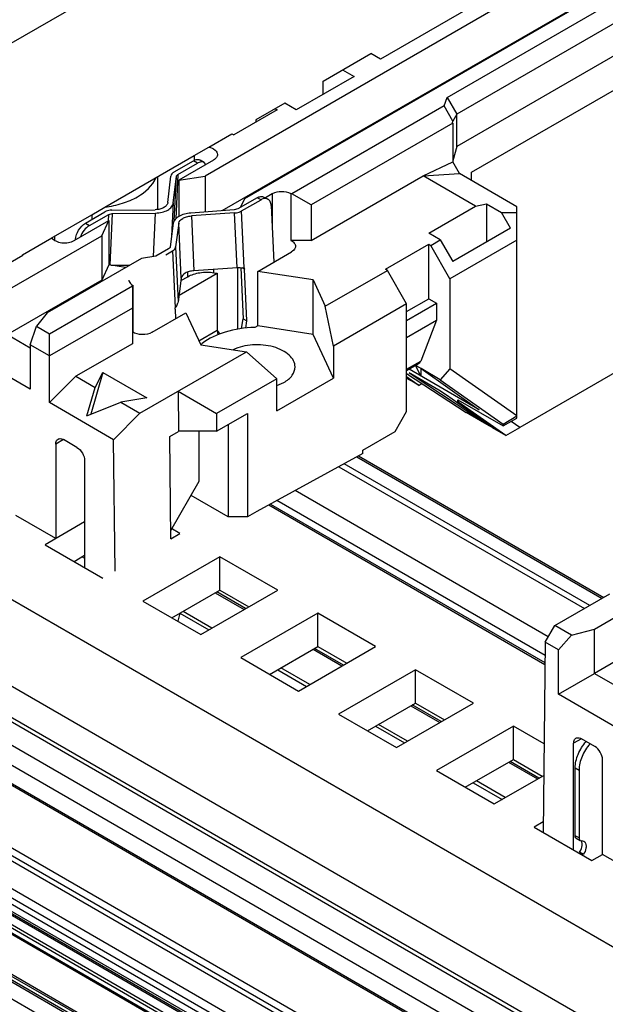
# Model space of a CAD drawing. Header units: inches. Extents: x 0 to 34, y 0 to 22.
# Tile 74 of 88: x 28.245 to 28.457, y 15.69 to 16.046. Entities that reach past the tile are written whole.
import ezdxf

# ---------------------------------------------------------------- set-up
doc = ezdxf.new("R2010")
doc.units = ezdxf.units.IN
doc.header["$LTSCALE"] = 1.87
doc.header["$MEASUREMENT"] = 0
doc.layers.get('0').update_dxf_attribs({"linetype": 'CONTINUOUS'})

msp = doc.modelspace()

# ---------------------------------------------------------------- linework, layer by layer
at = {"color": 7, "linetype": 'CONTINUOUS'}
for p, q in [((28.8471983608, 15.4869707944), (26.351793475, 16.9277863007)), ((28.8471983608, 15.4556268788), (26.351793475, 16.8964423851)), ((28.8471983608, 15.4443763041), (26.351793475, 16.8851918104)), ((28.8471983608, 15.4427678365), (26.351793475, 16.8835833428)), ((28.8471983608, 15.43432909), (26.351793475, 16.8751445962)), ((28.8471983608, 15.4270965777), (26.351793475, 16.8679120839)), ((26.351793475, 16.8614465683), (28.8471983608, 15.420631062)), ((26.351793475, 16.8607807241), (28.8471983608, 15.4199652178)), ((28.8471983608, 15.3972577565), (26.351793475, 16.8380732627)), ((28.8471983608, 15.3944959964), (26.351793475, 16.8353115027)), ((28.8471983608, 15.392537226), (26.351793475, 16.8333527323)), ((28.8471983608, 15.3824910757), (26.351793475, 16.8233065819)), ((26.351793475, 16.8200919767), (28.8471983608, 15.3792764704)), ((28.8471983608, 15.376865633), (26.351793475, 16.8176811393)), ((26.351793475, 16.8151319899), (28.8471983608, 15.3743164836)), ((26.351793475, 16.8144661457), (28.8471983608, 15.3736506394)), ((28.8471983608, 15.3728469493), (26.351793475, 16.8136624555)), ((26.351793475, 16.8104478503), (28.8471983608, 15.369632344)), ((28.8471983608, 15.368289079), (26.351793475, 16.8091045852)), ((26.351793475, 16.8074974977), (28.8471983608, 15.3666819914)), ((28.8471983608, 15.3660160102), (26.351793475, 16.8068315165)), ((28.8471983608, 15.3515509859), (26.351793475, 16.7923665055)), ((26.351793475, 16.7917008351), (28.8471983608, 15.3508853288)), ((28.8471983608, 15.3495420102), (26.351793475, 16.7903575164)), ((26.351793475, 16.7896918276), (28.8471983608, 15.3488763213)), ((28.8471983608, 15.3427137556), (26.351793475, 16.7835292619)), ((28.8471983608, 16.3866335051), (28.2139269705, 16.0209905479)), ((28.8471983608, 16.3037999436), (28.3757797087, 16.031611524)), ((28.8471983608, 16.2981757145), (28.3123168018, 15.9893447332)), ((28.8471983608, 16.2820962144), (28.3184040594, 15.9767770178)), ((28.8471983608, 16.2816929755), (28.3265842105, 15.9810968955)), ((28.3997977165, 16.0177415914), (28.8471983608, 16.2760651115)), ((28.8471983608, 16.2680285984), (28.4032775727, 16.0117143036)), ((28.8471983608, 16.2563762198), (28.4032731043, 16.0000593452)), ((28.4086668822, 15.990717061), (28.8471983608, 16.2439196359)), ((28.8471983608, 16.1416687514), (28.4260590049, 15.8985081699)), ((28.3550430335, 16.0236902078), (28.3722675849, 16.0336346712)), ((28.3757822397, 16.0316026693), (28.3722675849, 16.0336346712)), ((28.3661785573, 16.0252967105), (28.3452994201, 16.0132415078)), ((28.3620027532, 16.0277078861), (28.3661786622, 16.0252967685)), ((28.3550429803, 16.0188672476), (28.3550430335, 16.0236902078)), ((28.3411236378, 16.0156525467), (28.3306833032, 16.0096252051)), ((28.3452995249, 16.0132415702), (28.341123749, 16.0156526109)), ((28.3987150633, 16.0147192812), (28.3437230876, 15.9829679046)), ((28.3987142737, 16.0147063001), (28.3997932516, 16.0177390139)), ((28.401933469, 16.0091255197), (28.3987142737, 16.0147063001)), ((28.3997932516, 16.0177390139), (28.4032731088, 16.0117117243)), ((28.3383389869, 16.0132398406), (28.3226796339, 16.0041983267)), ((28.337642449, 16.013642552), (28.3383389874, 16.0132403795)), ((28.4032731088, 16.0117117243), (28.401933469, 16.0091255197)), ((28.4032731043, 16.0000593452), (28.4032731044, 16.0117117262)), ((28.3306833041, 16.0096252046), (28.3306833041, 16.0088195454)), ((28.4018811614, 16.0084996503), (28.3506828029, 15.9789383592)), ((28.4018023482, 16.0086361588), (28.401933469, 16.0091255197)), ((28.4018023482, 16.0086361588), (28.4018811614, 16.0084996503)), ((28.4018811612, 16.0084996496), (28.4018811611, 15.9944334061)), ((28.3136298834, 15.9997892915), (28.3219836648, 16.0046126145)), ((28.3219836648, 16.0046126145), (28.3226796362, 16.0042106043)), ((28.4032731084, 16.0000593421), (28.4018811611, 15.9948644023)), ((28.2760496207, 15.9780792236), (28.3084028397, 15.9967601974)), ((28.3084028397, 15.9967601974), (28.3136298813, 15.9997779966)), ((28.3084028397, 15.9967601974), (28.3084028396, 15.9950004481)), ((28.3011024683, 15.9908253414), (28.3081262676, 15.994880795)), ((28.3024922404, 15.9899331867), (28.3095160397, 15.9939886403)), ((28.3153625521, 15.9951114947), (28.3028096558, 15.9878637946)), ((28.3095160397, 15.9939886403), (28.3081262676, 15.994880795)), ((28.3119803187, 15.9942303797), (28.3105905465, 15.9951225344)), ((28.3125773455, 15.9935160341), (28.3119803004, 15.9942303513)), ((28.391163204, 15.9894534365), (28.4018811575, 15.9944334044)), ((28.4043215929, 15.9902169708), (28.4018859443, 15.9944361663)), ((28.2988511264, 15.9798255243), (28.299957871, 15.9893331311)), ((28.3024922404, 15.9899331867), (28.3016921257, 15.9738706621)), ((28.3028096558, 15.987863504), (28.3123167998, 15.989334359)), ((28.3123167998, 15.989334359), (28.3123167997, 15.9763459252)), ((28.3506828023, 15.9660805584), (28.3911632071, 15.9894534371)), ((28.3911632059, 15.9894534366), (28.4043170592, 15.9902143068)), ((28.4101284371, 15.9785031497), (28.3911632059, 15.9894534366)), ((28.4250222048, 15.9782594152), (28.4043172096, 15.99021422)), ((28.408666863, 15.9877027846), (28.408666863, 15.9907170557)), ((28.2951095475, 15.9890848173), (28.2951095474, 15.977259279)), ((28.3008131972, 15.9796794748), (28.3019199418, 15.9891870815)), ((28.3011214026, 15.9731561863), (28.3019199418, 15.9891870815)), ((28.3028096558, 15.9878637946), (28.3028096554, 15.9747409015)), ((28.3365896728, 15.982866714), (28.3341569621, 15.9814621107)), ((28.336589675, 15.9828553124), (28.3365896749, 15.9705683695)), ((28.3437230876, 15.9829679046), (28.3433731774, 15.9829666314)), ((28.3433751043, 15.9660805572), (28.3433731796, 15.9829564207)), ((28.3506828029, 15.9789383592), (28.3437236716, 15.982956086)), ((28.3008131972, 15.9796794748), (28.3002098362, 15.9675668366)), ((28.3311440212, 15.9815009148), (28.3241202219, 15.9774454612)), ((28.3265842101, 15.9810968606), (28.325171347, 15.9780523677)), ((28.325509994, 15.9767327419), (28.3325337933, 15.9807881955)), ((28.3325337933, 15.9807881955), (28.3311440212, 15.9815009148)), ((28.3335839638, 15.9817559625), (28.3349737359, 15.9810432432)), ((28.3362079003, 15.9786734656), (28.3371686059, 15.9582776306)), ((28.3506828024, 15.9789383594), (28.3506828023, 15.9660805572)), ((28.410128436, 15.9785031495), (28.4140611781, 15.9792984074)), ((28.4140611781, 15.9792984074), (28.4140611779, 15.9655042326)), ((28.4140612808, 15.9792984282), (28.419514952, 15.9761495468)), ((28.2575031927, 15.9673713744), (28.2713265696, 15.9753528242)), ((28.2690997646, 15.9723473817), (28.2761235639, 15.9764028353)), ((28.2704895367, 15.971455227), (28.277513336, 15.9755106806)), ((28.2713265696, 15.9753528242), (28.2713265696, 15.973633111)), ((28.2713265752, 15.9753528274), (28.2760493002, 15.9780794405)), ((28.2773978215, 15.9731916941), (28.277513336, 15.9755106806)), ((28.277513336, 15.9755106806), (28.2787674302, 15.9758191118)), ((28.2787674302, 15.9758191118), (28.277837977, 15.957160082)), ((28.2786317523, 15.9770196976), (28.2942851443, 15.9771891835)), ((28.2787674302, 15.9758191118), (28.2944208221, 15.9759885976)), ((28.2936356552, 15.9602261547), (28.2944208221, 15.9759885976)), ((28.3228661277, 15.9770930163), (28.3072127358, 15.9759844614)), ((28.3230018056, 15.976027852), (28.3073484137, 15.9749192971)), ((28.3241202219, 15.9774454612), (28.3228661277, 15.9770930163)), ((28.3239342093, 15.9562328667), (28.3230018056, 15.976027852)), ((28.3264805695, 15.9561273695), (28.325509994, 15.9767327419)), ((28.393182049, 15.9687185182), (28.410128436, 15.9785031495)), ((28.4195149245, 15.9761495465), (28.4250222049, 15.9762102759)), ((28.4227608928, 15.9705273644), (28.4195149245, 15.9761495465)), ((28.425022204, 15.9017939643), (28.4250222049, 15.9782594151)), ((28.2649929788, 15.9660294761), (28.2775458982, 15.9732771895)), ((28.2690997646, 15.9723473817), (28.2704895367, 15.971455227)), ((28.2749984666, 15.9677879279), (28.2775458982, 15.9732772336)), ((28.2775458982, 15.9732772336), (28.277545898, 15.9572051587)), ((28.3008203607, 15.9722935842), (28.2997136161, 15.9637250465)), ((28.3027824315, 15.9722829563), (28.3016756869, 15.9637144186)), ((28.3037148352, 15.952487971), (28.3027824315, 15.9722829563)), ((28.3073484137, 15.9749192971), (28.3082808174, 15.9551243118)), ((28.3973579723, 15.9663075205), (28.3931821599, 15.9687185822)), ((28.4227608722, 15.9705271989), (28.4018817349, 15.9584721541)), ((28.2409030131, 15.9481015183), (28.2749984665, 15.9677878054)), ((28.2462976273, 15.9609012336), (28.2569124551, 15.9670299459)), ((28.2570718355, 15.9671222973), (28.2575031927, 15.9673713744)), ((28.2580332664, 15.9660381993), (28.2580332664, 15.9676774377)), ((28.2654174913, 15.966274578), (28.2654256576, 15.9664385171)), ((28.2655562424, 15.9663546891), (28.2654256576, 15.9664385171)), ((28.2749984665, 15.9677878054), (28.2749984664, 15.9517158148)), ((28.3506828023, 15.9660805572), (28.3433751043, 15.9660805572)), ((28.3775221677, 15.955658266), (28.3931815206, 15.96469978)), ((28.3931815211, 15.9646997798), (28.393877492, 15.9642979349)), ((28.393181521, 15.9450051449), (28.3931815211, 15.9646997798)), ((28.3938774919, 15.9642979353), (28.3973579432, 15.9663075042)), ((28.3973579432, 15.9663075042), (28.4018817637, 15.9584720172)), ((28.4250222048, 15.9662074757), (28.4008372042, 15.9522433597)), ((28.2462967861, 15.9606897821), (28.2462967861, 15.9609007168)), ((28.2464786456, 15.9607947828), (28.2462976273, 15.9609012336)), ((28.2991413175, 15.9630229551), (28.2945396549, 15.9603660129)), ((28.2981243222, 15.9609205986), (28.3005310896, 15.9623102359)), ((28.3005310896, 15.9623102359), (28.3015016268, 15.9417056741)), ((28.3016756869, 15.9637144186), (28.3026080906, 15.9439194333)), ((28.3313232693, 15.9549026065), (28.3435493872, 15.9619618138)), ((28.4008372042, 15.9522433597), (28.3938774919, 15.9642979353)), ((28.2266445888, 15.949343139), (28.2464786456, 15.9607947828)), ((28.2892658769, 15.9595501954), (28.2551704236, 15.9398639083)), ((28.2945396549, 15.9603660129), (28.2892658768, 15.9595501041)), ((28.277545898, 15.9572051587), (28.2749984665, 15.951715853)), ((28.2835861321, 15.956270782), (28.2775458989, 15.9572052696)), ((28.2781956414, 15.9571047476), (28.2851611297, 15.9571801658)), ((28.3029207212, 15.9463398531), (28.3166266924, 15.9542535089)), ((28.3060217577, 15.9529524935), (28.3060217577, 15.9546471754)), ((28.3239342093, 15.9562328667), (28.3082808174, 15.9551243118)), ((28.3155289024, 15.9544233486), (28.3155289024, 15.9556376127)), ((28.3155289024, 15.9544233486), (28.3166266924, 15.9542535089)), ((28.3166266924, 15.9542535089), (28.3166266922, 15.9335891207)), ((28.3240367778, 15.9562328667), (28.3240367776, 15.9339790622)), ((28.3251856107, 15.9562247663), (28.3260540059, 15.9377886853)), ((28.3253215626, 15.9562001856), (28.3264805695, 15.9561273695)), ((28.3265647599, 15.955737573), (28.3257475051, 15.9561566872)), ((28.3264805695, 15.9561273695), (28.3265647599, 15.955737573)), ((28.327443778, 15.937075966), (28.3265647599, 15.955737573)), ((28.3313232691, 15.9352140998), (28.3313232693, 15.9549026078)), ((28.3513579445, 15.9518030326), (28.3313232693, 15.9549026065)), ((28.3557702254, 15.9422952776), (28.3782181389, 15.9552564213)), ((28.3782181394, 15.9552564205), (28.3775221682, 15.9556582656)), ((28.3851778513, 15.9432018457), (28.3782181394, 15.9552564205)), ((28.2749984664, 15.9517158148), (28.240903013, 15.9320295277)), ((28.3037148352, 15.952487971), (28.3026080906, 15.9439194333)), ((28.3035937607, 15.9515505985), (28.3060217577, 15.9529524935)), ((28.3513579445, 15.951803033), (28.3557702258, 15.9422952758)), ((28.3513579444, 15.932114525), (28.3513579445, 15.951803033)), ((28.4008372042, 15.9522433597), (28.400837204, 15.9197087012)), ((28.2560751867, 15.9323496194), (28.2860457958, 15.9496542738)), ((28.2860482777, 15.9498595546), (28.2860457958, 15.9496541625)), ((28.2860457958, 15.9496542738), (28.2860457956, 15.9287599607)), ((28.2862201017, 15.9498595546), (28.2862201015, 15.9328961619)), ((28.3026080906, 15.9439194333), (28.3024887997, 15.9435219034)), ((28.3851778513, 15.9432018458), (28.3587117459, 15.9279206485)), ((28.3851778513, 15.9403839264), (28.393181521, 15.9450051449)), ((28.3851778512, 15.9371691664), (28.3959654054, 15.9433977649)), ((28.385177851, 15.9042417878), (28.3851778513, 15.9432018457)), ((28.393181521, 15.9450051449), (28.395965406, 15.9433977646)), ((28.3959654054, 15.9433977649), (28.3959654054, 15.9372099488)), ((28.2551704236, 15.9398644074), (28.2513194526, 15.9350960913)), ((28.2860457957, 15.9416177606), (28.2560751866, 15.9243131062)), ((28.293179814, 15.9328790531), (28.3054059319, 15.9399382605)), ((28.3014576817, 15.941241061), (28.3015016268, 15.9417056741)), ((28.3014576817, 15.941241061), (28.3016219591, 15.937753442)), ((28.3054059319, 15.9399382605), (28.310774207, 15.9283704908)), ((28.3587117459, 15.9279206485), (28.3557702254, 15.9422952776)), ((28.3254393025, 15.934193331), (28.3260540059, 15.9377886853)), ((28.3260540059, 15.9377886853), (28.327443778, 15.937075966)), ((28.326985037, 15.9343928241), (28.327443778, 15.937075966)), ((28.3851778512, 15.9309813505), (28.3959654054, 15.937209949)), ((28.3959654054, 15.937209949), (28.3902759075, 15.9224455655)), ((28.2491060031, 15.9283370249), (28.2513194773, 15.9350961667)), ((28.2513194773, 15.9350961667), (28.2560751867, 15.9323502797)), ((28.3101048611, 15.9298128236), (28.3166406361, 15.9335864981)), ((28.3166406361, 15.9335864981), (28.3168932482, 15.9319893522)), ((28.3166411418, 15.9335833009), (28.3176077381, 15.9322477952)), ((28.3313232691, 15.9352140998), (28.3302560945, 15.9345979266)), ((28.3513579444, 15.932114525), (28.3313232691, 15.9352140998)), ((28.2409029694, 15.932029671), (28.2491060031, 15.9272933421)), ((28.256075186, 15.9074481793), (28.2560751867, 15.9323502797)), ((28.3587117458, 15.9162682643), (28.3513579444, 15.932114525)), ((28.2560751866, 15.9243131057), (28.2491060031, 15.9283370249)), ((28.2491060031, 15.9283370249), (28.249106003, 15.9122757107)), ((28.2860457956, 15.9287599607), (28.2656099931, 15.9169605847)), ((28.2887510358, 15.903599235), (28.3272410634, 15.9258228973)), ((28.310774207, 15.9283704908), (28.3272410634, 15.9258228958)), ((28.3272410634, 15.9258228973), (28.3382189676, 15.9160883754)), ((28.3587117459, 15.9279206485), (28.3587117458, 15.9162682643)), ((28.249106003, 15.9122757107), (28.2278978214, 15.9245210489)), ((28.3851778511, 15.9195020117), (28.3902759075, 15.9224455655)), ((28.2753204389, 15.9184033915), (28.2710093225, 15.9032830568)), ((28.272527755, 15.9129663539), (28.2753204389, 15.9184033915)), ((28.2753204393, 15.9184033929), (28.2912498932, 15.9092059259)), ((28.389466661, 15.9214460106), (28.3851778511, 15.9189697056)), ((28.3860673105, 15.9182052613), (28.3866521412, 15.9179196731)), ((28.3875263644, 15.9171484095), (28.3860673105, 15.9182052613)), ((28.4114507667, 15.9048891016), (28.3861209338, 15.9195142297)), ((28.3902932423, 15.9171051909), (28.3884209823, 15.920866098)), ((28.3892687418, 15.9203766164), (28.3884416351, 15.9208541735)), ((28.390397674, 15.9197314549), (28.3892687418, 15.9203766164)), ((28.3902932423, 15.9197314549), (28.3902932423, 15.9171051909)), ((28.3903976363, 15.9197314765), (28.4114507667, 15.9048891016)), ((28.3973573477, 15.9157130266), (28.390397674, 15.9197314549)), ((28.400837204, 15.9197087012), (28.3973573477, 15.9157130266)), ((28.425022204, 15.9026583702), (28.400837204, 15.9197087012)), ((28.2656099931, 15.9169605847), (28.256075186, 15.9074481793)), ((28.2656099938, 15.9169605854), (28.2725277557, 15.9129663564)), ((28.3382189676, 15.9160883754), (28.3164506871, 15.9035196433)), ((28.3382189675, 15.9044359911), (28.3587117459, 15.9162682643)), ((28.3382189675, 15.9044359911), (28.3382189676, 15.9160883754)), ((28.3382443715, 15.9136069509), (28.3408096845, 15.9147724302)), ((28.3851778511, 15.9180442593), (28.4066847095, 15.9038865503)), ((28.3851778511, 15.9168837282), (28.3897178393, 15.9136830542)), ((28.3851778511, 15.9164396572), (28.3862383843, 15.9156919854)), ((28.3897178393, 15.9136830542), (28.3862383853, 15.9156919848)), ((28.3866428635, 15.917924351), (28.39683537, 15.9120393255)), ((28.3875263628, 15.9174142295), (28.3875263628, 15.9171484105)), ((28.4133227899, 15.9001669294), (28.3875263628, 15.9171484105)), ((28.3973573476, 15.9157130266), (28.42008151, 15.8996925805)), ((28.269607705, 15.9027248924), (28.272527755, 15.9129663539)), ((28.3025312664, 15.9115557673), (28.3026878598, 15.8970003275)), ((28.3025312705, 15.9115557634), (28.3164506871, 15.9035196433)), ((28.3908284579, 15.914324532), (28.3897178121, 15.9136830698)), ((28.396835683, 15.9120398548), (28.399619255, 15.9102550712)), ((28.269607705, 15.9027248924), (28.2818332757, 15.9075934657)), ((28.2912498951, 15.9092059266), (28.2818332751, 15.9075934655)), ((28.2818332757, 15.9075934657), (28.2887510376, 15.9035992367)), ((28.399619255, 15.9102550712), (28.4159745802, 15.8987246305)), ((28.403726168, 15.9085071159), (28.4200815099, 15.8990637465)), ((28.4037261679, 15.9078037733), (28.403726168, 15.9085071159)), ((28.4037261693, 15.9078037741), (28.4040357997, 15.9079908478)), ((28.4210368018, 15.8955998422), (28.4037261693, 15.9078037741)), ((28.4040357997, 15.9079908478), (28.404321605, 15.9081629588)), ((28.2792596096, 15.8940617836), (28.256075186, 15.9074481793)), ((28.3810020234, 15.896993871), (28.3851778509, 15.9042417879)), ((28.2887510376, 15.9035992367), (28.2792596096, 15.8940617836)), ((28.3164506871, 15.9035196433), (28.316450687, 15.8970907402)), ((28.3164507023, 15.8970907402), (28.3275862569, 15.9035202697)), ((28.3275862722, 15.9035202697), (28.3275862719, 15.8661522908)), ((28.4132739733, 15.900082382), (28.4066847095, 15.9038865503)), ((28.4133227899, 15.9001669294), (28.4133227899, 15.9005941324)), ((28.42008151, 15.8996925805), (28.4250222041, 15.9026816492)), ((28.4200815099, 15.8990637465), (28.4250220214, 15.9017925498)), ((28.4260590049, 15.8985081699), (28.4229912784, 15.9006709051)), ((28.2995560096, 15.8951920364), (28.3026878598, 15.8970003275)), ((28.316450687, 15.8970907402), (28.3026878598, 15.8970907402)), ((28.3101864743, 15.8790101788), (28.3101864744, 15.8970907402)), ((28.3206265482, 15.8995018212), (28.3206265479, 15.8661522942)), ((28.3693445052, 15.8902629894), (28.3810020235, 15.8969938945)), ((28.4152138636, 15.8989623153), (28.4132739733, 15.900082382)), ((28.4152242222, 15.8989802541), (28.4133228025, 15.9001669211)), ((28.4152242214, 15.8989802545), (28.4152242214, 15.8992536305)), ((28.4159745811, 15.8985470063), (28.4152242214, 15.8989802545)), ((28.4159745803, 15.8987246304), (28.4164730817, 15.898351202)), ((28.4159745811, 15.8987246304), (28.4159745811, 15.8985470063)), ((28.4165511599, 15.8982661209), (28.4159745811, 15.8985470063)), ((28.4210368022, 15.8955998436), (28.4162497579, 15.8983642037)), ((28.4164730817, 15.898351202), (28.4165511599, 15.8982661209)), ((28.42008151, 15.8996925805), (28.4200815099, 15.8990637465)), ((28.4210384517, 15.895611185), (28.426061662, 15.8985111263)), ((28.2611208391, 15.8940771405), (28.2583370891, 15.8924698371)), ((28.2659927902, 15.8912639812), (28.261120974, 15.8940769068)), ((28.2797704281, 15.8465809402), (28.2792596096, 15.8940617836)), ((28.2999536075, 15.8582344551), (28.2995560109, 15.8951920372)), ((28.2583370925, 15.8924699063), (28.2583370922, 15.8583163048)), ((28.3693445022, 15.8890575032), (28.3693445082, 15.8902629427)), ((28.2687766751, 15.8864421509), (28.2687766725, 15.8478683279)), ((28.3693445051, 15.8890575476), (28.3310660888, 15.8681615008)), ((28.3671979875, 15.8878857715), (28.4558333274, 15.8367088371)), ((28.3677907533, 15.8882093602), (28.4564099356, 15.837041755)), ((28.360639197, 15.8843053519), (28.4494533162, 15.8330251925)), ((28.4513546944, 15.8341229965), (28.3625938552, 15.8853723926)), ((28.2999213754, 15.8612305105), (28.3101864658, 15.8790101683)), ((28.436387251, 15.8228225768), (28.3448401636, 15.8756807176)), ((28.3206265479, 15.8661522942), (28.3072290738, 15.8738878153)), ((28.4352007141, 15.8160601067), (28.3382099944, 15.8720613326)), ((28.3353124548, 15.8704795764), (28.4351654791, 15.8128256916)), ((28.3359052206, 15.8708031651), (28.4351726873, 15.8134873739)), ((28.2583370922, 15.8583163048), (28.2438608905, 15.8666746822)), ((28.3275862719, 15.8661522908), (28.3206265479, 15.8661522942)), ((28.3310660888, 15.8681615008), (28.3275862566, 15.8661523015)), ((28.2687766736, 15.8643439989), (28.2545092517, 15.8561061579)), ((28.3032272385, 15.8601246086), (28.2999126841, 15.8620383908)), ((28.2999536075, 15.8582344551), (28.3032272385, 15.8601246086)), ((28.2545092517, 15.8561061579), (28.2753883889, 15.8440508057)), ((28.2649478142, 15.8500790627), (28.2687766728, 15.8522897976)), ((28.2678426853, 15.8517505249), (28.2687766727, 15.8512112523)), ((28.3177034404, 15.8517662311), (28.2898645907, 15.8356924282)), ((28.3385825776, 15.8397108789), (28.3177034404, 15.8517662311)), ((28.3177034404, 15.8397120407), (28.3177034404, 15.8517662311)), ((28.4530350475, 15.8256191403), (28.4871305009, 15.8453054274)), ((28.3003031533, 15.829665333), (28.3177034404, 15.8397120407)), ((28.310743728, 15.823637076), (28.3385825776, 15.8397108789)), ((28.3159906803, 15.8387231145), (28.326431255, 15.8326948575)), ((28.3269406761, 15.8329889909), (28.3165001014, 15.8390172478)), ((28.3177034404, 15.8397120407), (28.328144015, 15.8336837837)), ((28.4387766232, 15.826860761), (28.45861068, 15.8383124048)), ((28.2898645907, 15.8356924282), (28.310743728, 15.823637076)), ((28.3031948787, 15.831334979), (28.3024199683, 15.8284431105)), ((28.3031980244, 15.8313367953), (28.313638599, 15.8253085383)), ((28.3147905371, 15.8259736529), (28.3043499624, 15.8320019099)), ((28.3530587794, 15.8313525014), (28.3252199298, 15.8152786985)), ((28.3739379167, 15.8192971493), (28.3530587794, 15.8313525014)), ((28.3530587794, 15.819298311), (28.3530587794, 15.8313525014)), ((28.4871305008, 15.8292334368), (28.4530350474, 15.8095471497)), ((28.4352529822, 15.8208580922), (28.4387766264, 15.8268607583)), ((28.4447766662, 15.8233964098), (28.4387766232, 15.826860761)), ((28.4400298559, 15.8180999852), (28.4447766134, 15.8233963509)), ((28.4447766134, 15.8233963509), (28.4530350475, 15.8256198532)), ((28.4530350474, 15.8095471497), (28.4530350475, 15.8256191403)), ((28.3356584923, 15.8092516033), (28.3530587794, 15.819298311)), ((28.346099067, 15.8032233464), (28.3739379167, 15.8192971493)), ((28.3622960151, 15.8125752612), (28.3518554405, 15.8186035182)), ((28.3530587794, 15.819298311), (28.3634993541, 15.8132700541)), ((28.4352529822, 15.8208580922), (28.4345048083, 15.7521789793)), ((28.4400298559, 15.8180999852), (28.4352529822, 15.8208580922)), ((28.3252199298, 15.8152786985), (28.346099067, 15.8032233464)), ((28.3513460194, 15.8183093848), (28.3617865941, 15.8122811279)), ((28.4400298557, 15.8020386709), (28.4400298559, 15.8180999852)), ((28.3501458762, 15.8055599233), (28.3397053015, 15.8115881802)), ((28.3385533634, 15.8109230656), (28.3489939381, 15.8048948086)), ((28.3884141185, 15.8109387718), (28.3605752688, 15.7948649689)), ((28.4092932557, 15.7988834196), (28.3884141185, 15.8109387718)), ((28.3884141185, 15.7988845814), (28.3884141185, 15.8109387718)), ((28.4400298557, 15.8020386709), (28.4530350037, 15.809547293)), ((28.4530350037, 15.809547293), (28.4612380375, 15.8048109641)), ((28.4612380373, 15.7897933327), (28.4400298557, 15.8020386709)), ((28.3710138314, 15.7888378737), (28.3884141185, 15.7988845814)), ((28.3814544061, 15.7828096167), (28.4092932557, 15.7988834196)), ((28.3867013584, 15.7978956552), (28.3971419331, 15.7918673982)), ((28.3976513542, 15.7921615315), (28.3872107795, 15.7981897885)), ((28.3884141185, 15.7988845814), (28.3988546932, 15.7928563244)), ((28.3605752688, 15.7948649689), (28.3814544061, 15.7828096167)), ((28.3739087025, 15.7905093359), (28.3843492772, 15.784481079)), ((28.3855012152, 15.7851461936), (28.3750606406, 15.7911744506)), ((28.4237694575, 15.7905250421), (28.3959306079, 15.7744512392)), ((28.4348528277, 15.7841256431), (28.4237694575, 15.7905250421)), ((28.4237694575, 15.7784708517), (28.4237694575, 15.7905250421)), ((28.4455533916, 15.7457996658), (28.4455534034, 15.7843734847)), ((28.4483371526, 15.7859807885), (28.4455534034, 15.7843734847)), ((28.4532090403, 15.7831676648), (28.4483372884, 15.7859805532)), ((28.4063691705, 15.768424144), (28.4237694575, 15.7784708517)), ((28.4220566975, 15.7774819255), (28.4324972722, 15.7714536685)), ((28.4330066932, 15.7717478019), (28.4225661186, 15.7777760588)), ((28.4237694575, 15.7784708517), (28.4342100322, 15.7724425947)), ((28.4559929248, 15.7441923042), (28.4559929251, 15.7783458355)), ((28.3959306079, 15.7744512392), (28.4168097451, 15.762395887)), ((28.4168097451, 15.762395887), (28.4347288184, 15.7727421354)), ((28.4461101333, 15.7754128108), (28.4475020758, 15.7746091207)), ((28.4461101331, 15.7509262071), (28.4461101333, 15.7754128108)), ((28.4475020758, 15.7746091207), (28.4475020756, 15.750122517)), ((28.4092640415, 15.7700956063), (28.4197046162, 15.7640673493)), ((28.4208565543, 15.7647324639), (28.4104159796, 15.7707607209)), ((28.4345455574, 15.7559195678), (28.431285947, 15.7540375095)), ((28.431285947, 15.7540375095), (28.4521650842, 15.7419821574)), ((28.4475020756, 15.750122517), (28.4461101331, 15.7509262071)), ((28.4465177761, 15.7500251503), (28.4479097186, 15.7492214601)), ((28.447909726, 15.7492214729), (28.4483536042, 15.7491330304)), ((28.4483820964, 15.7491354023), (28.4492413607, 15.7489561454)), ((28.4485449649, 15.7488212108), (28.4484070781, 15.7491594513)), ((28.448664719, 15.7479577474), (28.4485449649, 15.7488212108)), ((28.449109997, 15.7441924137), (28.4477180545, 15.7449961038)), ((28.4521650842, 15.7419821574), (28.4559929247, 15.7441923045)), ((28.4704691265, 15.7358339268), (28.4559929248, 15.7441923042))]:
    msp.add_line(p, q, dxfattribs=at)
for centre, radius, start, end in [((28.323437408, 15.9632907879), 0.0070753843, 274.0263624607, 279.9208728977), ((28.326533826, 15.9647473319), 0.0086327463, 257.4391752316, 261.0396000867), ((28.326489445, 15.9644758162), 0.0083576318, 261.0502281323, 261.9672887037), ((28.3221465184, 15.9149229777), 0.0176602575, 128.0779948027, 130.2925928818), ((28.4485228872, 15.7472718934), 0.0018688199, 94.3205727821, 95.1971376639)]:
    msp.add_arc(centre, radius, start, end, dxfattribs=at)
for points, knots in [([(28.3136298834, 15.9997892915), (28.3144532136, 15.9996086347), (28.3158699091, 15.9991246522), (28.3168039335, 15.9977432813), (28.3168039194, 15.9971320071)], [0, 0, 0, 0, 0.5796467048, 1, 1, 1, 1]), ([(28.3168039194, 15.9971320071), (28.3168039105, 15.996748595), (28.3164689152, 15.9958930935), (28.3157695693, 15.9953575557), (28.3153625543, 15.9951225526)], [0, 0, 0, 0, 0.4492764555, 1, 1, 1, 1]), ([(28.3081262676, 15.994880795), (28.3085418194, 15.9951207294), (28.309352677, 15.995469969), (28.3102734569, 15.9953261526), (28.3105905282, 15.9951225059)], [0, 0, 0, 0, 0.5601206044, 1, 1, 1, 1]), ([(28.3119803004, 15.9942303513), (28.311663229, 15.9944339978), (28.3107424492, 15.9945778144), (28.3099315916, 15.9942285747), (28.3095160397, 15.9939886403)], [0, 0, 0, 0, 0.4398793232, 1, 1, 1, 1]), ([(28.3011019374, 15.9908256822), (28.3007999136, 15.9906512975), (28.3002772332, 15.9902452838), (28.2999920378, 15.989626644), (28.299957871, 15.9893331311)], [0, 0, 0, 0, 0.5413332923, 1, 1, 1, 1]), ([(28.3019199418, 15.9891870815), (28.3019283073, 15.9892589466), (28.302013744, 15.989573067), (28.302277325, 15.9898090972), (28.3024922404, 15.9899331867)], [0, 0, 0, 0, 0.2257299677, 1, 1, 1, 1]), ([(28.2760496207, 15.9780792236), (28.2782140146, 15.978367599), (28.2823313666, 15.9792639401), (28.2890683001, 15.9820640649), (28.2933177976, 15.9857881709), (28.2944927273, 15.9887277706)], [0, 0, 0, 0, 0.2975661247, 0.5685831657, 1, 1, 1, 1]), ([(28.3433731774, 15.9829666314), (28.3423380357, 15.9835071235), (28.3399614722, 15.9839218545), (28.3375881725, 15.9834432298), (28.3365896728, 15.982866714)], [0, 0, 0, 0, 0.5031822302, 1, 1, 1, 1]), ([(28.2988511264, 15.9798255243), (28.2988084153, 15.9794586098), (28.2984510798, 15.9786846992), (28.2973846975, 15.9778554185), (28.2959432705, 15.977321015), (28.2948549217, 15.9771953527), (28.2942851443, 15.9771891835)], [0, 0, 0, 0, 0.1954378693, 0.4261197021, 0.6985246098, 1, 1, 1, 1]), ([(28.2944208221, 15.9759885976), (28.2952185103, 15.9759972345), (28.2967421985, 15.9761731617), (28.2987601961, 15.9769213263), (28.3002531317, 15.9780823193), (28.3007534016, 15.9791657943), (28.3008131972, 15.9796794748)], [0, 0, 0, 0, 0.3014753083, 0.5738802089, 0.8045620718, 1, 1, 1, 1]), ([(28.3311440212, 15.9815009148), (28.3315406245, 15.9817299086), (28.3323487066, 15.982056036), (28.33324028, 15.981932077), (28.3335839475, 15.9817559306)], [0, 0, 0, 0, 0.5425196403, 1, 1, 1, 1]), ([(28.3349737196, 15.9810432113), (28.3346300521, 15.9812193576), (28.3337384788, 15.9813433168), (28.3329303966, 15.9810171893), (28.3325337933, 15.9807881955)], [0, 0, 0, 0, 0.457480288, 1, 1, 1, 1]), ([(28.3362079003, 15.9786734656), (28.3361841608, 15.9791774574), (28.336008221, 15.9801146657), (28.3353455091, 15.9808526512), (28.3349737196, 15.9810432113)], [0, 0, 0, 0, 0.5470384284, 1, 1, 1, 1]), ([(28.2786317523, 15.9770196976), (28.2783999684, 15.977017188), (28.2775371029, 15.9769607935), (28.2766722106, 15.9767202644), (28.276123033, 15.9764031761)], [0, 0, 0, 0, 0.2676820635, 1, 1, 1, 1]), ([(28.3072127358, 15.9759844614), (28.3064114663, 15.9759277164), (28.3048801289, 15.9756643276), (28.3025046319, 15.9747716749), (28.300955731, 15.973341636), (28.3008203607, 15.9722935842)], [0, 0, 0, 0, 0.3106517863, 0.5913189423, 1, 1, 1, 1]), ([(28.3230018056, 15.976027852), (28.3232341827, 15.9760443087), (28.3240992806, 15.9761483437), (28.324956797, 15.9764127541), (28.3255105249, 15.9767324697)], [0, 0, 0, 0, 0.2670448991, 1, 1, 1, 1]), ([(28.2654256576, 15.9664385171), (28.2654843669, 15.9676171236), (28.2664098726, 15.969916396), (28.2680627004, 15.9717485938), (28.2690997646, 15.9723473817)], [0, 0, 0, 0, 0.4963303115, 1, 1, 1, 1]), ([(28.3027824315, 15.9722829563), (28.3028791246, 15.9730315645), (28.303985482, 15.9740530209), (28.3056822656, 15.9746906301), (28.3067760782, 15.974878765), (28.3073484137, 15.9749192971)], [0, 0, 0, 0, 0.4086809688, 0.6893481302, 1, 1, 1, 1]), ([(28.2704895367, 15.971455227), (28.2697448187, 15.9710252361), (28.2684182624, 15.9697603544), (28.2675165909, 15.9681860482), (28.2671987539, 15.967315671)], [0, 0, 0, 0, 0.481345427, 1, 1, 1, 1]), ([(28.2569124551, 15.9670299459), (28.2572431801, 15.9665271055), (28.2584046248, 15.9656917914), (28.260523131, 15.9651488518), (28.2628465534, 15.9651907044), (28.2643562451, 15.9656618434), (28.2649929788, 15.9660294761)], [0, 0, 0, 0, 0.2075611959, 0.467563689, 0.746436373, 1, 1, 1, 1]), ([(28.3433675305, 15.9660805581), (28.3438204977, 15.9658439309), (28.3446013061, 15.9653008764), (28.3449907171, 15.9643808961), (28.344990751, 15.9639710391)], [0, 0, 0, 0, 0.5549418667, 1, 1, 1, 1]), ([(28.2997136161, 15.9637250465), (28.2997051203, 15.9636592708), (28.2996128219, 15.9633590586), (28.2993510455, 15.9631440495), (28.2991413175, 15.9630229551)], [0, 0, 0, 0, 0.2149832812, 1, 1, 1, 1]), ([(28.3005316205, 15.9623099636), (28.3006892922, 15.9624010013), (28.3011951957, 15.9627369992), (28.3016203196, 15.963285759), (28.3016756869, 15.9637144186)], [0, 0, 0, 0, 0.2963867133, 1, 1, 1, 1]), ([(28.344990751, 15.9639710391), (28.3449907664, 15.9637835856), (28.3448392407, 15.9629294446), (28.3441216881, 15.9622922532), (28.3435493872, 15.9619618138)], [0, 0, 0, 0, 0.2209753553, 1, 1, 1, 1]), ([(28.3082808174, 15.9551243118), (28.3077084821, 15.9550837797), (28.3066146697, 15.9548956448), (28.3049178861, 15.9542580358), (28.3038115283, 15.9532365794), (28.3037148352, 15.952487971)], [0, 0, 0, 0, 0.3106517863, 0.5913189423, 1, 1, 1, 1]), ([(28.3060217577, 15.9529524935), (28.3073643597, 15.9537276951), (28.3105559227, 15.9546858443), (28.3138505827, 15.9546830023), (28.3155289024, 15.9544233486)], [0, 0, 0, 0, 0.477227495, 1, 1, 1, 1]), ([(28.2847787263, 15.9517640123), (28.2847787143, 15.9515888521), (28.2849081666, 15.9508008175), (28.2855356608, 15.9501866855), (28.2860482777, 15.9498595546)], [0, 0, 0, 0, 0.2236284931, 1, 1, 1, 1]), ([(28.301501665, 15.9417048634), (28.3016197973, 15.9418415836), (28.3020467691, 15.942386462), (28.3023623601, 15.9430258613), (28.3024887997, 15.9435219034)], [0, 0, 0, 0, 0.2608855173, 1, 1, 1, 1]), ([(28.293179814, 15.9328790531), (28.2921115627, 15.9322622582), (28.2895906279, 15.9317990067), (28.2870714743, 15.9323298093), (28.2860457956, 15.9329843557)], [0, 0, 0, 0, 0.503426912, 1, 1, 1, 1]), ([(28.3302560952, 15.934597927), (28.3266659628, 15.9345296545), (28.3199634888, 15.9335839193), (28.3137012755, 15.9307421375), (28.3112548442, 15.928824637)], [0, 0, 0, 0, 0.5360070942, 1, 1, 1, 1]), ([(28.344845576, 15.920398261), (28.3448455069, 15.9211560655), (28.3444141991, 15.9227877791), (28.3427029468, 15.9248494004), (28.3401521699, 15.9265159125), (28.3357336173, 15.9281519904), (28.3295582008, 15.9286834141), (28.3246049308, 15.9276113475), (28.3224125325, 15.9265897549)], [0, 0, 0, 0, 0.0869275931, 0.1854567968, 0.3009918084, 0.4327336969, 0.7225478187, 1, 1, 1, 1]), ([(28.3902759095, 15.9224455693), (28.3902339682, 15.9223367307), (28.3900528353, 15.9219434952), (28.3897408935, 15.9216043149), (28.3894666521, 15.9214460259)], [0, 0, 0, 0, 0.269199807, 1, 1, 1, 1]), ([(28.3408096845, 15.9147724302), (28.3419492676, 15.9154304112), (28.3439071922, 15.9169297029), (28.3448456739, 15.9193248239), (28.344845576, 15.920398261)], [0, 0, 0, 0, 0.5507382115, 1, 1, 1, 1]), ([(28.2583370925, 15.8924699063), (28.2583370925, 15.8926694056), (28.2583808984, 15.8933354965), (28.2587406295, 15.8940341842), (28.2591523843, 15.8942719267)], [0, 0, 0, 0, 0.2955718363, 1, 1, 1, 1]), ([(28.2591523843, 15.8942719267), (28.2592822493, 15.8943469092), (28.2599346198, 15.8945836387), (28.2606631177, 15.8943412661), (28.261120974, 15.8940769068)], [0, 0, 0, 0, 0.2209638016, 1, 1, 1, 1]), ([(28.2659927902, 15.8912639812), (28.2668190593, 15.8907869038), (28.2681245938, 15.8892803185), (28.2687766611, 15.8873963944), (28.2687766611, 15.8864423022)], [0, 0, 0, 0, 0.5000043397, 1, 1, 1, 1]), ([(28.4455533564, 15.7843730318), (28.4455533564, 15.7845725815), (28.4455971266, 15.7852388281), (28.4459568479, 15.7859377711), (28.4463687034, 15.7861755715)], [0, 0, 0, 0, 0.2955734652, 1, 1, 1, 1]), ([(28.4461101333, 15.7754128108), (28.4461101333, 15.777091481), (28.4469973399, 15.7805847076), (28.4488771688, 15.7836089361), (28.4500891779, 15.7849720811)], [0, 0, 0, 0, 0.4792486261, 1, 1, 1, 1]), ([(28.4463687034, 15.7861755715), (28.4464985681, 15.7862505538), (28.4471509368, 15.7864872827), (28.4478794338, 15.7862449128), (28.4483372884, 15.7859805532)], [0, 0, 0, 0, 0.2209638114, 1, 1, 1, 1]), ([(28.4514811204, 15.784168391), (28.4502691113, 15.7828052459), (28.4483892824, 15.7797810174), (28.4475020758, 15.7762877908), (28.4475020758, 15.7746091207)], [0, 0, 0, 0, 0.5207513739, 1, 1, 1, 1]), ([(28.4559929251, 15.7783458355), (28.4559929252, 15.7792999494), (28.4553409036, 15.7811839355), (28.454035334, 15.7826905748), (28.4532090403, 15.7831676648)], [0, 0, 0, 0, 0.4999940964, 1, 1, 1, 1]), ([(28.4465177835, 15.750025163), (28.4464528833, 15.7500626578), (28.4461872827, 15.7502858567), (28.4461101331, 15.7506618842), (28.4461101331, 15.7509262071)], [0, 0, 0, 0, 0.2209195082, 1, 1, 1, 1]), ([(28.4475020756, 15.750122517), (28.4475020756, 15.750022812), (28.4475240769, 15.7496897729), (28.4477038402, 15.7493404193), (28.447909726, 15.7492214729)], [0, 0, 0, 0, 0.2954391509, 1, 1, 1, 1]), ([(28.4477180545, 15.7449961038), (28.4478660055, 15.7452315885), (28.4483644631, 15.7461459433), (28.448664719, 15.7471926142), (28.448664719, 15.7479577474)], [0, 0, 0, 0, 0.2665787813, 1, 1, 1, 1]), ([(28.4492413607, 15.7489561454), (28.4495068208, 15.7488027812), (28.4499654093, 15.7482286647), (28.4500566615, 15.7475300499), (28.4500566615, 15.7471540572)], [0, 0, 0, 0, 0.4491514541, 1, 1, 1, 1]), ([(28.4500566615, 15.7471540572), (28.4500566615, 15.7469151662), (28.44995597, 15.7458719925), (28.449538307, 15.7448741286), (28.449109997, 15.7441924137)], [0, 0, 0, 0, 0.2288249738, 1, 1, 1, 1])]:
    msp.add_open_spline(points, degree=3, knots=knots, dxfattribs=at)

doc.saveas('drawing.dxf')
